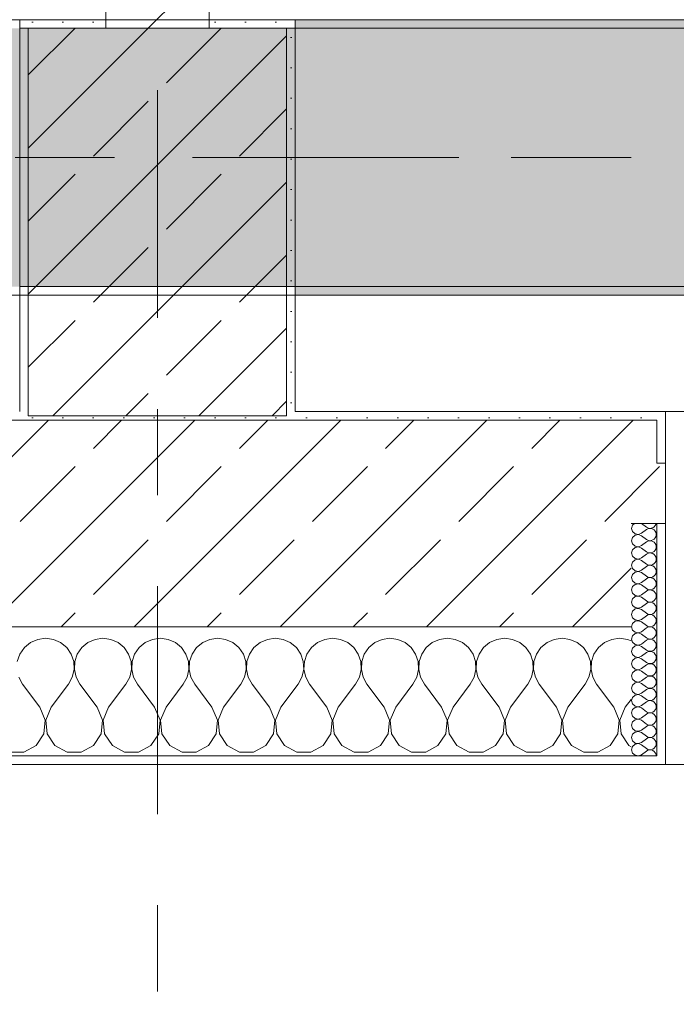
# Model space of a CAD drawing. Header units: metres. Extents: x -3.6 to 84.5, y -11 to 16.8.
# Tile 73 of 228: x 18.4 to 19.1, y -0.4 to 0.7. Entities that reach past the tile are written whole.
import ezdxf

# ---------------------------------------------------------------- set-up
doc = ezdxf.new("R2010")
doc.units = ezdxf.units.M
doc.header["$MEASUREMENT"] = 0
for name, pattern in [('Achse', [0.2, 0.1, -0.05, 0, -0.05]), ('Strichlinie doppelt', [0.546806, 0.264583, -0.105833, 0.070556, -0.105833]), ('Wipeout_Contour', [1, 0, -1])]:
    doc.linetypes.add(name, pattern=pattern)
for name, color, linetype in [('451 - Universal.Achsen Raster', 7, 'Continuous'), ('604 - Struktur.Wand Aussen', 7, 'Continuous'), ('605 - Struktur.Wand Innen', 7, 'Continuous'), ('607 - Struktur.Stütze', 7, 'Continuous'), ('608 - Struktur.Träger', 7, 'Continuous')]:
    doc.layers.add(name, color=color, linetype=linetype)
pattern_1 = [(45, (0, 0), (-0.08485281, 0.08485281), []), (45, (-0.04243, 0.04243), (-0.08485281, 0.08485281), [0.09, -0.03])]
pattern_2 = [(45, (0, 0), (-0.01767767, 0.01767767), [0, -0.025])]
pattern_3 = [(0, (0, 0), (0, 0.08660254), [0, -0.05]), (0, (0.025, 0.0433), (0, 0.08660254), [0, -0.05])]

# ---------------------------------------------------------------- blocks, each defined once
blk = doc.blocks.new('*X77')
at = {"layer": '604 - Struktur.Wand Aussen', "color": 7, "linetype": 'Continuous', "lineweight": 5}
for p, q in [((18.3909, -0.0096), (18.3825, -0.0133)), ((18.4, -0.0083), (18.3909, -0.0096)), ((18.4091, -0.0096), (18.4, -0.0083)), ((18.4175, -0.0133), (18.4091, -0.0096)), ((18.4576, -0.0096), (18.4491, -0.0133)), ((18.4667, -0.0083), (18.4576, -0.0096)), ((18.4758, -0.0096), (18.4667, -0.0083)), ((18.4842, -0.0133), (18.4758, -0.0096)), ((18.5242, -0.0096), (18.5158, -0.0133)), ((18.5333, -0.0083), (18.5242, -0.0096)), ((18.5424, -0.0096), (18.5333, -0.0083)), ((18.5509, -0.0133), (18.5424, -0.0096)), ((18.5909, -0.0096), (18.5825, -0.0133)), ((18.6, -0.0083), (18.5909, -0.0096)), ((18.6091, -0.0096), (18.6, -0.0083)), ((18.6175, -0.0133), (18.6091, -0.0096)), ((18.6576, -0.0096), (18.6491, -0.0133)), ((18.6667, -0.0083), (18.6576, -0.0096)), ((18.6758, -0.0096), (18.6667, -0.0083)), ((18.6842, -0.0133), (18.6758, -0.0096)), ((18.7242, -0.0096), (18.7158, -0.0133)), ((18.7333, -0.0083), (18.7242, -0.0096)), ((18.7424, -0.0096), (18.7333, -0.0083)), ((18.7509, -0.0133), (18.7424, -0.0096)), ((18.7909, -0.0096), (18.7825, -0.0133)), ((18.8, -0.0083), (18.7909, -0.0096)), ((18.8091, -0.0096), (18.8, -0.0083)), ((18.8175, -0.0133), (18.8091, -0.0096)), ((18.8576, -0.0096), (18.8491, -0.0133)), ((18.8667, -0.0083), (18.8576, -0.0096)), ((18.8758, -0.0096), (18.8667, -0.0083)), ((18.8842, -0.0133), (18.8758, -0.0096)), ((18.9242, -0.0096), (18.9158, -0.0133)), ((18.9333, -0.0083), (18.9242, -0.0096)), ((18.9424, -0.0096), (18.9333, -0.0083)), ((18.9509, -0.0133), (18.9424, -0.0096)), ((18.9909, -0.0096), (18.9825, -0.0133)), ((19, -0.0083), (18.9909, -0.0096)), ((19.0091, -0.0096), (19, -0.0083)), ((19.0175, -0.0133), (19.0091, -0.0096)), ((19.0576, -0.0096), (19.0491, -0.0133)), ((19.0667, -0.0083), (19.0576, -0.0096)), ((19.0758, -0.0096), (19.0667, -0.0083)), ((19.08, -0.0115), (19.0758, -0.0096)), ((18.3754, -0.0192), (18.3702, -0.0268)), ((18.3825, -0.0133), (18.3754, -0.0192)), ((18.4246, -0.0192), (18.4175, -0.0133)), ((18.4298, -0.0268), (18.4246, -0.0192)), ((18.4421, -0.0192), (18.4369, -0.0268)), ((18.4491, -0.0133), (18.4421, -0.0192)), ((18.4913, -0.0192), (18.4842, -0.0133)), ((18.4965, -0.0268), (18.4913, -0.0192)), ((18.5087, -0.0192), (18.5035, -0.0268)), ((18.5158, -0.0133), (18.5087, -0.0192)), ((18.5579, -0.0192), (18.5509, -0.0133)), ((18.5631, -0.0268), (18.5579, -0.0192)), ((18.5754, -0.0192), (18.5702, -0.0268)), ((18.5825, -0.0133), (18.5754, -0.0192)), ((18.6246, -0.0192), (18.6175, -0.0133)), ((18.6298, -0.0268), (18.6246, -0.0192)), ((18.6421, -0.0192), (18.6369, -0.0268)), ((18.6491, -0.0133), (18.6421, -0.0192)), ((18.6913, -0.0192), (18.6842, -0.0133)), ((18.6965, -0.0268), (18.6913, -0.0192)), ((18.7087, -0.0192), (18.7035, -0.0268)), ((18.7158, -0.0133), (18.7087, -0.0192)), ((18.7579, -0.0192), (18.7509, -0.0133)), ((18.7631, -0.0268), (18.7579, -0.0192)), ((18.7754, -0.0192), (18.7702, -0.0268)), ((18.7825, -0.0133), (18.7754, -0.0192)), ((18.8246, -0.0192), (18.8175, -0.0133)), ((18.8298, -0.0268), (18.8246, -0.0192)), ((18.8421, -0.0192), (18.8369, -0.0268)), ((18.8491, -0.0133), (18.8421, -0.0192)), ((18.8913, -0.0192), (18.8842, -0.0133)), ((18.8965, -0.0268), (18.8913, -0.0192)), ((18.9087, -0.0192), (18.9035, -0.0268)), ((18.9158, -0.0133), (18.9087, -0.0192)), ((18.9579, -0.0192), (18.9509, -0.0133)), ((18.9631, -0.0268), (18.9579, -0.0192)), ((18.9754, -0.0192), (18.9702, -0.0268)), ((18.9825, -0.0133), (18.9754, -0.0192)), ((19.0246, -0.0192), (19.0175, -0.0133)), ((19.0298, -0.0268), (19.0246, -0.0192)), ((19.0421, -0.0192), (19.0369, -0.0268)), ((19.0491, -0.0133), (19.0421, -0.0192)), ((18.3702, -0.0268), (18.3672, -0.0355)), ((18.4328, -0.0355), (18.4298, -0.0268)), ((18.4369, -0.0268), (18.4339, -0.0355)), ((18.4994, -0.0355), (18.4965, -0.0268)), ((18.5035, -0.0268), (18.5006, -0.0355)), ((18.5661, -0.0355), (18.5631, -0.0268)), ((18.5702, -0.0268), (18.5672, -0.0355)), ((18.6328, -0.0355), (18.6298, -0.0268)), ((18.6369, -0.0268), (18.6339, -0.0355)), ((18.6994, -0.0355), (18.6965, -0.0268)), ((18.7035, -0.0268), (18.7006, -0.0355)), ((18.7661, -0.0355), (18.7631, -0.0268)), ((18.7702, -0.0268), (18.7672, -0.0355)), ((18.8328, -0.0355), (18.8298, -0.0268)), ((18.8369, -0.0268), (18.8339, -0.0355)), ((18.8994, -0.0355), (18.8965, -0.0268)), ((18.9035, -0.0268), (18.9006, -0.0355)), ((18.9661, -0.0355), (18.9631, -0.0268)), ((18.9702, -0.0268), (18.9672, -0.0355)), ((19.0328, -0.0355), (19.0298, -0.0268)), ((19.0369, -0.0268), (19.0339, -0.0355)), ((18.4311, -0.0536), (18.4332, -0.0447)), ((18.4332, -0.0447), (18.4328, -0.0355)), ((18.4339, -0.0355), (18.4335, -0.0447)), ((18.4335, -0.0447), (18.4355, -0.0536)), ((18.4978, -0.0536), (18.4999, -0.0447)), ((18.4999, -0.0447), (18.4994, -0.0355)), ((18.5006, -0.0355), (18.5001, -0.0447)), ((18.5001, -0.0447), (18.5022, -0.0536)), ((18.5645, -0.0536), (18.5665, -0.0447)), ((18.5665, -0.0447), (18.5661, -0.0355)), ((18.5672, -0.0355), (18.5668, -0.0447)), ((18.5668, -0.0447), (18.5689, -0.0536)), ((18.6311, -0.0536), (18.6332, -0.0447)), ((18.6332, -0.0447), (18.6328, -0.0355)), ((18.6339, -0.0355), (18.6335, -0.0447)), ((18.6335, -0.0447), (18.6355, -0.0536)), ((18.6978, -0.0536), (18.6999, -0.0447)), ((18.6999, -0.0447), (18.6994, -0.0355)), ((18.7006, -0.0355), (18.7001, -0.0447)), ((18.7001, -0.0447), (18.7022, -0.0536)), ((18.7645, -0.0536), (18.7665, -0.0447)), ((18.7665, -0.0447), (18.7661, -0.0355)), ((18.7672, -0.0355), (18.7668, -0.0447)), ((18.7668, -0.0447), (18.7689, -0.0536)), ((18.8311, -0.0536), (18.8332, -0.0447)), ((18.8332, -0.0447), (18.8328, -0.0355)), ((18.8339, -0.0355), (18.8335, -0.0447)), ((18.8335, -0.0447), (18.8355, -0.0536)), ((18.8978, -0.0536), (18.8999, -0.0447)), ((18.8999, -0.0447), (18.8994, -0.0355)), ((18.9006, -0.0355), (18.9001, -0.0447)), ((18.9001, -0.0447), (18.9022, -0.0536)), ((18.9645, -0.0536), (18.9665, -0.0447)), ((18.9665, -0.0447), (18.9661, -0.0355)), ((18.9672, -0.0355), (18.9668, -0.0447)), ((18.9668, -0.0447), (18.9689, -0.0536)), ((19.0311, -0.0536), (19.0332, -0.0447)), ((19.0332, -0.0447), (19.0328, -0.0355)), ((19.0339, -0.0355), (19.0335, -0.0447)), ((19.0335, -0.0447), (19.0355, -0.0536)), ((18.3689, -0.0536), (18.3733, -0.0617)), ((18.4267, -0.0617), (18.4311, -0.0536)), ((18.4355, -0.0536), (18.44, -0.0617)), ((18.4933, -0.0617), (18.4978, -0.0536)), ((18.5022, -0.0536), (18.5067, -0.0617)), ((18.56, -0.0617), (18.5645, -0.0536)), ((18.5689, -0.0536), (18.5733, -0.0617)), ((18.6267, -0.0617), (18.6311, -0.0536)), ((18.6355, -0.0536), (18.64, -0.0617)), ((18.6933, -0.0617), (18.6978, -0.0536)), ((18.7022, -0.0536), (18.7067, -0.0617)), ((18.76, -0.0617), (18.7645, -0.0536)), ((18.7689, -0.0536), (18.7733, -0.0617)), ((18.8267, -0.0617), (18.8311, -0.0536)), ((18.8355, -0.0536), (18.84, -0.0617)), ((18.8933, -0.0617), (18.8978, -0.0536)), ((18.9022, -0.0536), (18.9067, -0.0617)), ((18.96, -0.0617), (18.9645, -0.0536)), ((18.9689, -0.0536), (18.9733, -0.0617)), ((19.0267, -0.0617), (19.0311, -0.0536)), ((19.0355, -0.0536), (19.04, -0.0617)), ((18.3933, -0.0883), (18.3733, -0.0617)), ((18.4067, -0.0883), (18.4267, -0.0617)), ((18.46, -0.0883), (18.44, -0.0617)), ((18.4733, -0.0883), (18.4933, -0.0617)), ((18.5267, -0.0883), (18.5067, -0.0617)), ((18.54, -0.0883), (18.56, -0.0617)), ((18.5933, -0.0883), (18.5733, -0.0617)), ((18.6067, -0.0883), (18.6267, -0.0617)), ((18.66, -0.0883), (18.64, -0.0617)), ((18.6733, -0.0883), (18.6933, -0.0617)), ((18.7267, -0.0883), (18.7067, -0.0617)), ((18.74, -0.0883), (18.76, -0.0617)), ((18.7933, -0.0883), (18.7733, -0.0617)), ((18.8067, -0.0883), (18.8267, -0.0617)), ((18.86, -0.0883), (18.84, -0.0617)), ((18.8733, -0.0883), (18.8933, -0.0617)), ((18.9267, -0.0883), (18.9067, -0.0617)), ((18.94, -0.0883), (18.96, -0.0617)), ((18.9933, -0.0883), (18.9733, -0.0617)), ((19.0067, -0.0883), (19.0267, -0.0617)), ((19.06, -0.0883), (19.04, -0.0617)), ((19.0733, -0.0883), (19.08, -0.0794)), ((18.3996, -0.1033), (18.3933, -0.0883)), ((18.4067, -0.0883), (18.4004, -0.1033)), ((18.4663, -0.1033), (18.46, -0.0883)), ((18.4733, -0.0883), (18.467, -0.1033)), ((18.533, -0.1033), (18.5267, -0.0883)), ((18.54, -0.0883), (18.5337, -0.1033)), ((18.5996, -0.1033), (18.5933, -0.0883)), ((18.6067, -0.0883), (18.6004, -0.1033)), ((18.6663, -0.1033), (18.66, -0.0883)), ((18.6733, -0.0883), (18.667, -0.1033)), ((18.733, -0.1033), (18.7267, -0.0883)), ((18.74, -0.0883), (18.7337, -0.1033)), ((18.7996, -0.1033), (18.7933, -0.0883)), ((18.8067, -0.0883), (18.8004, -0.1033)), ((18.8663, -0.1033), (18.86, -0.0883)), ((18.8733, -0.0883), (18.867, -0.1033)), ((18.933, -0.1033), (18.9267, -0.0883)), ((18.94, -0.0883), (18.9337, -0.1033)), ((18.9996, -0.1033), (18.9933, -0.0883)), ((19.0067, -0.0883), (19.0004, -0.1033)), ((19.0663, -0.1033), (19.06, -0.0883)), ((19.0733, -0.0883), (19.067, -0.1033)), ((18.3981, -0.1195), (18.3996, -0.1033)), ((18.4004, -0.1033), (18.4019, -0.1195)), ((18.4648, -0.1195), (18.4663, -0.1033)), ((18.467, -0.1033), (18.4686, -0.1195)), ((18.5314, -0.1195), (18.533, -0.1033)), ((18.5337, -0.1033), (18.5352, -0.1195)), ((18.5981, -0.1195), (18.5996, -0.1033)), ((18.6004, -0.1033), (18.6019, -0.1195)), ((18.6648, -0.1195), (18.6663, -0.1033)), ((18.667, -0.1033), (18.6686, -0.1195)), ((18.7314, -0.1195), (18.733, -0.1033)), ((18.7337, -0.1033), (18.7352, -0.1195)), ((18.7981, -0.1195), (18.7996, -0.1033)), ((18.8004, -0.1033), (18.8019, -0.1195)), ((18.8648, -0.1195), (18.8663, -0.1033)), ((18.867, -0.1033), (18.8686, -0.1195)), ((18.9314, -0.1195), (18.933, -0.1033)), ((18.9337, -0.1033), (18.9352, -0.1195)), ((18.9981, -0.1195), (18.9996, -0.1033)), ((19.0004, -0.1033), (19.0019, -0.1195)), ((19.0648, -0.1195), (19.0663, -0.1033)), ((19.067, -0.1033), (19.0686, -0.1195)), ((18.3891, -0.133), (18.3981, -0.1195)), ((18.4019, -0.1195), (18.4109, -0.133)), ((18.4558, -0.133), (18.4648, -0.1195)), ((18.4686, -0.1195), (18.4776, -0.133)), ((18.5224, -0.133), (18.5314, -0.1195)), ((18.5352, -0.1195), (18.5442, -0.133)), ((18.5891, -0.133), (18.5981, -0.1195)), ((18.6019, -0.1195), (18.6109, -0.133)), ((18.6558, -0.133), (18.6648, -0.1195)), ((18.6686, -0.1195), (18.6776, -0.133)), ((18.7224, -0.133), (18.7314, -0.1195)), ((18.7352, -0.1195), (18.7442, -0.133)), ((18.7891, -0.133), (18.7981, -0.1195)), ((18.8019, -0.1195), (18.8109, -0.133)), ((18.8558, -0.133), (18.8648, -0.1195)), ((18.8686, -0.1195), (18.8776, -0.133)), ((18.9224, -0.133), (18.9314, -0.1195)), ((18.9352, -0.1195), (18.9442, -0.133)), ((18.9891, -0.133), (18.9981, -0.1195)), ((19.0019, -0.1195), (19.0109, -0.133)), ((19.0558, -0.133), (19.0648, -0.1195)), ((19.0686, -0.1195), (19.0776, -0.133)), ((18.3748, -0.1407), (18.3891, -0.133)), ((18.4109, -0.133), (18.4252, -0.1407)), ((18.4415, -0.1407), (18.4558, -0.133)), ((18.4776, -0.133), (18.4919, -0.1407)), ((18.5081, -0.1407), (18.5224, -0.133)), ((18.5442, -0.133), (18.5585, -0.1407)), ((18.5748, -0.1407), (18.5891, -0.133)), ((18.6109, -0.133), (18.6252, -0.1407)), ((18.6415, -0.1407), (18.6558, -0.133)), ((18.6776, -0.133), (18.6919, -0.1407)), ((18.7081, -0.1407), (18.7224, -0.133)), ((18.7442, -0.133), (18.7585, -0.1407)), ((18.7748, -0.1407), (18.7891, -0.133)), ((18.8109, -0.133), (18.8252, -0.1407)), ((18.8415, -0.1407), (18.8558, -0.133)), ((18.8776, -0.133), (18.8919, -0.1407)), ((18.9081, -0.1407), (18.9224, -0.133)), ((18.9442, -0.133), (18.9585, -0.1407)), ((18.9748, -0.1407), (18.9891, -0.133)), ((19.0109, -0.133), (19.0252, -0.1407)), ((19.0415, -0.1407), (19.0558, -0.133)), ((19.0776, -0.133), (19.08, -0.1343)), ((18.3585, -0.1407), (18.3748, -0.1407)), ((18.4252, -0.1407), (18.4415, -0.1407)), ((18.4919, -0.1407), (18.5081, -0.1407)), ((18.5585, -0.1407), (18.5748, -0.1407)), ((18.6252, -0.1407), (18.6415, -0.1407)), ((18.6919, -0.1407), (18.7081, -0.1407)), ((18.7585, -0.1407), (18.7748, -0.1407)), ((18.8252, -0.1407), (18.8415, -0.1407)), ((18.8919, -0.1407), (18.9081, -0.1407)), ((18.9585, -0.1407), (18.9748, -0.1407)), ((19.0252, -0.1407), (19.0415, -0.1407))]:
    blk.add_line(p, q, dxfattribs=at)
blk = doc.blocks.new('*X104')
at = {"layer": '604 - Struktur.Wand Aussen', "color": 7, "linetype": 'Continuous', "lineweight": 5}
for p, q in [((19.0818, 0.123), (19.0807, 0.1193)), ((19.0807, 0.1193), (19.0818, 0.1155)), ((19.0839, 0.125), (19.0818, 0.123)), ((19.0818, 0.1155), (19.0847, 0.1129)), ((19.0921, 0.125), (19.0979, 0.1207)), ((19.0921, 0.1136), (19.0979, 0.1179)), ((19.0979, 0.1207), (19.0996, 0.1198)), ((19.0996, 0.1188), (19.0979, 0.1179)), ((19.0996, 0.1198), (19.1015, 0.1193)), ((19.1015, 0.1193), (19.0996, 0.1188)), ((19.1015, 0.1193), (19.1035, 0.1194)), ((19.1035, 0.1192), (19.1015, 0.1193)), ((19.1035, 0.1194), (19.1053, 0.12)), ((19.1053, 0.1185), (19.1035, 0.1192)), ((19.1053, 0.12), (19.107, 0.1212)), ((19.107, 0.1174), (19.1053, 0.1185)), ((19.107, 0.1212), (19.1082, 0.1227)), ((19.1082, 0.1159), (19.107, 0.1174)), ((19.1082, 0.1227), (19.109, 0.1245)), ((19.109, 0.1141), (19.1082, 0.1159)), ((19.109, 0.1245), (19.1091, 0.125)), ((19.0818, 0.1088), (19.0807, 0.105)), ((19.0807, 0.105), (19.0818, 0.1012)), ((19.0847, 0.1114), (19.0818, 0.1088)), ((19.0847, 0.1129), (19.0885, 0.1122)), ((19.0885, 0.1121), (19.0847, 0.1114)), ((19.0885, 0.1122), (19.0921, 0.1136)), ((19.0921, 0.1107), (19.0885, 0.1121)), ((19.0921, 0.1107), (19.0979, 0.1064)), ((19.0921, 0.0993), (19.0979, 0.1036)), ((19.0979, 0.1064), (19.0996, 0.1055)), ((19.0996, 0.1045), (19.0979, 0.1036)), ((19.0996, 0.1055), (19.1015, 0.105)), ((19.1015, 0.105), (19.0996, 0.1045)), ((19.1015, 0.105), (19.1035, 0.1051)), ((19.1035, 0.1049), (19.1015, 0.105)), ((19.1035, 0.1051), (19.1053, 0.1058)), ((19.1053, 0.1042), (19.1035, 0.1049)), ((19.1053, 0.1058), (19.107, 0.1069)), ((19.107, 0.1031), (19.1053, 0.1042)), ((19.107, 0.1069), (19.1082, 0.1084)), ((19.1082, 0.1016), (19.107, 0.1031)), ((19.1082, 0.1084), (19.109, 0.1102)), ((19.1093, 0.1121), (19.109, 0.1141)), ((19.109, 0.1102), (19.1093, 0.1121)), ((19.0818, 0.0945), (19.0807, 0.0907)), ((19.0818, 0.1012), (19.0847, 0.0986)), ((19.0847, 0.0971), (19.0818, 0.0945)), ((19.0847, 0.0986), (19.0885, 0.0979)), ((19.0885, 0.0978), (19.0847, 0.0971)), ((19.0885, 0.0979), (19.0921, 0.0993)), ((19.0921, 0.0964), (19.0885, 0.0978)), ((19.0921, 0.0964), (19.0979, 0.0921)), ((19.0979, 0.0921), (19.0996, 0.0912)), ((19.1053, 0.0915), (19.107, 0.0926)), ((19.107, 0.0926), (19.1082, 0.0941)), ((19.109, 0.0998), (19.1082, 0.1016)), ((19.1082, 0.0941), (19.109, 0.0959)), ((19.1093, 0.0979), (19.109, 0.0998)), ((19.109, 0.0959), (19.1093, 0.0979)), ((19.0807, 0.0907), (19.0818, 0.087)), ((19.0818, 0.0802), (19.0807, 0.0764)), ((19.0818, 0.087), (19.0847, 0.0843)), ((19.0847, 0.0828), (19.0818, 0.0802)), ((19.0847, 0.0843), (19.0885, 0.0836)), ((19.0885, 0.0835), (19.0847, 0.0828)), ((19.0885, 0.0836), (19.0921, 0.085)), ((19.0921, 0.0821), (19.0885, 0.0835)), ((19.0921, 0.085), (19.0979, 0.0893)), ((19.0921, 0.0821), (19.0979, 0.0779)), ((19.0996, 0.0902), (19.0979, 0.0893)), ((19.0996, 0.0912), (19.1015, 0.0907)), ((19.1015, 0.0907), (19.0996, 0.0902)), ((19.1015, 0.0907), (19.1035, 0.0908)), ((19.1035, 0.0906), (19.1015, 0.0907)), ((19.1035, 0.0908), (19.1053, 0.0915)), ((19.1053, 0.09), (19.1035, 0.0906)), ((19.107, 0.0888), (19.1053, 0.09)), ((19.1082, 0.0873), (19.107, 0.0888)), ((19.109, 0.0855), (19.1082, 0.0873)), ((19.1082, 0.0798), (19.109, 0.0816)), ((19.1093, 0.0836), (19.109, 0.0855)), ((19.109, 0.0816), (19.1093, 0.0836)), ((19.0807, 0.0764), (19.0818, 0.0727)), ((19.0818, 0.0727), (19.0847, 0.07)), ((19.0847, 0.07), (19.0885, 0.0693)), ((19.0885, 0.0693), (19.0847, 0.0685)), ((19.0885, 0.0693), (19.0921, 0.0707)), ((19.0921, 0.0679), (19.0885, 0.0693)), ((19.0921, 0.0707), (19.0979, 0.075)), ((19.0979, 0.0779), (19.0996, 0.0769)), ((19.0996, 0.076), (19.0979, 0.075)), ((19.0996, 0.0769), (19.1015, 0.0765)), ((19.1015, 0.0764), (19.0996, 0.076)), ((19.1015, 0.0765), (19.1035, 0.0766)), ((19.1035, 0.0763), (19.1015, 0.0764)), ((19.1035, 0.0766), (19.1053, 0.0772)), ((19.1053, 0.0757), (19.1035, 0.0763)), ((19.1053, 0.0772), (19.107, 0.0783)), ((19.107, 0.0746), (19.1053, 0.0757)), ((19.107, 0.0783), (19.1082, 0.0798)), ((19.1082, 0.073), (19.107, 0.0746)), ((19.109, 0.0712), (19.1082, 0.073)), ((19.1093, 0.0693), (19.109, 0.0712)), ((19.109, 0.0673), (19.1093, 0.0693)), ((19.0818, 0.0659), (19.0807, 0.0621)), ((19.0807, 0.0621), (19.0818, 0.0584)), ((19.0847, 0.0685), (19.0818, 0.0659)), ((19.0818, 0.0584), (19.0847, 0.0558)), ((19.0921, 0.0679), (19.0979, 0.0636)), ((19.0921, 0.0564), (19.0979, 0.0607)), ((19.0979, 0.0636), (19.0996, 0.0626)), ((19.0996, 0.0617), (19.0979, 0.0607)), ((19.0996, 0.0626), (19.1015, 0.0622)), ((19.1015, 0.0621), (19.0996, 0.0617)), ((19.1015, 0.0622), (19.1035, 0.0623)), ((19.1035, 0.062), (19.1015, 0.0621)), ((19.1035, 0.0623), (19.1053, 0.0629)), ((19.1053, 0.0614), (19.1035, 0.062)), ((19.1053, 0.0629), (19.107, 0.064)), ((19.107, 0.0603), (19.1053, 0.0614)), ((19.107, 0.064), (19.1082, 0.0655)), ((19.1082, 0.0588), (19.107, 0.0603)), ((19.1082, 0.0655), (19.109, 0.0673)), ((19.109, 0.057), (19.1082, 0.0588)), ((19.0818, 0.0516), (19.0807, 0.0479)), ((19.0807, 0.0479), (19.0818, 0.0441)), ((19.0847, 0.0542), (19.0818, 0.0516)), ((19.0847, 0.0558), (19.0885, 0.055)), ((19.0885, 0.055), (19.0847, 0.0542)), ((19.0885, 0.055), (19.0921, 0.0564)), ((19.0921, 0.0536), (19.0885, 0.055)), ((19.0921, 0.0536), (19.0979, 0.0493)), ((19.0921, 0.0421), (19.0979, 0.0464)), ((19.0979, 0.0493), (19.0996, 0.0483)), ((19.0996, 0.0474), (19.0979, 0.0464)), ((19.0996, 0.0483), (19.1015, 0.0479)), ((19.1015, 0.0478), (19.0996, 0.0474)), ((19.1015, 0.0479), (19.1035, 0.048)), ((19.1035, 0.0477), (19.1015, 0.0478)), ((19.1035, 0.048), (19.1053, 0.0486)), ((19.1053, 0.0471), (19.1035, 0.0477)), ((19.1053, 0.0486), (19.107, 0.0497)), ((19.107, 0.046), (19.1053, 0.0471)), ((19.107, 0.0497), (19.1082, 0.0512)), ((19.1082, 0.0445), (19.107, 0.046)), ((19.1082, 0.0512), (19.109, 0.053)), ((19.1093, 0.055), (19.109, 0.057)), ((19.109, 0.053), (19.1093, 0.055)), ((19.0818, 0.0373), (19.0807, 0.0336)), ((19.0818, 0.0441), (19.0847, 0.0415)), ((19.0847, 0.04), (19.0818, 0.0373)), ((19.0847, 0.0415), (19.0885, 0.0407)), ((19.0885, 0.0407), (19.0847, 0.04)), ((19.0885, 0.0407), (19.0921, 0.0421)), ((19.0921, 0.0393), (19.0885, 0.0407)), ((19.0921, 0.0393), (19.0979, 0.035)), ((19.0979, 0.035), (19.0996, 0.034)), ((19.1035, 0.0337), (19.1053, 0.0343)), ((19.1053, 0.0343), (19.107, 0.0354)), ((19.107, 0.0354), (19.1082, 0.037)), ((19.109, 0.0427), (19.1082, 0.0445)), ((19.1082, 0.037), (19.109, 0.0388)), ((19.1093, 0.0407), (19.109, 0.0427)), ((19.109, 0.0388), (19.1093, 0.0407)), ((19.0807, 0.0336), (19.0818, 0.0298)), ((19.0818, 0.023), (19.0807, 0.0193)), ((19.0818, 0.0298), (19.0847, 0.0272)), ((19.0847, 0.0257), (19.0818, 0.023)), ((19.0847, 0.0272), (19.0885, 0.0265)), ((19.0885, 0.0264), (19.0847, 0.0257)), ((19.0885, 0.0265), (19.0921, 0.0279)), ((19.0921, 0.025), (19.0885, 0.0264)), ((19.0921, 0.0279), (19.0979, 0.0321)), ((19.0921, 0.025), (19.0979, 0.0207)), ((19.0996, 0.0331), (19.0979, 0.0321)), ((19.0996, 0.034), (19.1015, 0.0336)), ((19.1015, 0.0335), (19.0996, 0.0331)), ((19.1015, 0.0336), (19.1035, 0.0337)), ((19.1035, 0.0334), (19.1015, 0.0335)), ((19.1053, 0.0328), (19.1035, 0.0334)), ((19.107, 0.0317), (19.1053, 0.0328)), ((19.1082, 0.0302), (19.107, 0.0317)), ((19.109, 0.0284), (19.1082, 0.0302)), ((19.1082, 0.0227), (19.109, 0.0245)), ((19.1093, 0.0264), (19.109, 0.0284)), ((19.109, 0.0245), (19.1093, 0.0264)), ((19.0807, 0.0193), (19.0818, 0.0155)), ((19.0818, 0.0155), (19.0847, 0.0129)), ((19.0847, 0.0129), (19.0885, 0.0122)), ((19.0885, 0.0121), (19.0847, 0.0114)), ((19.0885, 0.0122), (19.0921, 0.0136)), ((19.0921, 0.0107), (19.0885, 0.0121)), ((19.0921, 0.0136), (19.0979, 0.0179)), ((19.0979, 0.0207), (19.0996, 0.0198)), ((19.0996, 0.0188), (19.0979, 0.0179)), ((19.0996, 0.0198), (19.1015, 0.0193)), ((19.1015, 0.0193), (19.0996, 0.0188)), ((19.1015, 0.0193), (19.1035, 0.0194)), ((19.1035, 0.0192), (19.1015, 0.0193)), ((19.1035, 0.0194), (19.1053, 0.02)), ((19.1053, 0.0185), (19.1035, 0.0192)), ((19.1053, 0.02), (19.107, 0.0212)), ((19.107, 0.0174), (19.1053, 0.0185)), ((19.107, 0.0212), (19.1082, 0.0227)), ((19.1082, 0.0159), (19.107, 0.0174)), ((19.109, 0.0141), (19.1082, 0.0159)), ((19.1093, 0.0121), (19.109, 0.0141)), ((19.109, 0.0102), (19.1093, 0.0121)), ((19.0818, 0.0088), (19.0807, 0.005)), ((19.0807, 0.005), (19.0818, 0.0012)), ((19.0847, 0.0114), (19.0818, 0.0088)), ((19.0818, 0.0012), (19.0847, -0.0014)), ((19.0921, 0.0107), (19.0979, 0.0064)), ((19.0921, -0.0007), (19.0979, 0.0036)), ((19.0979, 0.0064), (19.0996, 0.0055)), ((19.0996, 0.0045), (19.0979, 0.0036)), ((19.0996, 0.0055), (19.1015, 0.005)), ((19.1015, 0.005), (19.0996, 0.0045)), ((19.1015, 0.005), (19.1035, 0.0051)), ((19.1035, 0.0049), (19.1015, 0.005)), ((19.1035, 0.0051), (19.1053, 0.0058)), ((19.1053, 0.0042), (19.1035, 0.0049)), ((19.1053, 0.0058), (19.107, 0.0069)), ((19.107, 0.0031), (19.1053, 0.0042)), ((19.107, 0.0069), (19.1082, 0.0084)), ((19.1082, 0.0016), (19.107, 0.0031)), ((19.1082, 0.0084), (19.109, 0.0102)), ((19.109, -0.0002), (19.1082, 0.0016)), ((19.0818, -0.0055), (19.0807, -0.0093)), ((19.0807, -0.0093), (19.0818, -0.013)), ((19.0847, -0.0029), (19.0818, -0.0055)), ((19.0847, -0.0014), (19.0885, -0.0021)), ((19.0885, -0.0022), (19.0847, -0.0029)), ((19.0885, -0.0021), (19.0921, -0.0007)), ((19.0921, -0.0036), (19.0885, -0.0022)), ((19.0921, -0.0036), (19.0979, -0.0079)), ((19.0921, -0.015), (19.0979, -0.0107)), ((19.0979, -0.0079), (19.0996, -0.0088)), ((19.0996, -0.0098), (19.0979, -0.0107)), ((19.0996, -0.0088), (19.1015, -0.0093)), ((19.1015, -0.0093), (19.0996, -0.0098)), ((19.1015, -0.0093), (19.1035, -0.0092)), ((19.1035, -0.0094), (19.1015, -0.0093)), ((19.1035, -0.0092), (19.1053, -0.0085)), ((19.1053, -0.01), (19.1035, -0.0094)), ((19.1053, -0.0085), (19.107, -0.0074)), ((19.107, -0.0112), (19.1053, -0.01)), ((19.107, -0.0074), (19.1082, -0.0059)), ((19.1082, -0.0127), (19.107, -0.0112)), ((19.1082, -0.0059), (19.109, -0.0041)), ((19.1093, -0.0021), (19.109, -0.0002)), ((19.109, -0.0041), (19.1093, -0.0021)), ((19.0818, -0.0198), (19.0807, -0.0236)), ((19.0818, -0.013), (19.0847, -0.0157)), ((19.0847, -0.0172), (19.0818, -0.0198)), ((19.0847, -0.0157), (19.0885, -0.0164)), ((19.0885, -0.0165), (19.0847, -0.0172)), ((19.0885, -0.0164), (19.0921, -0.015)), ((19.0921, -0.0179), (19.0885, -0.0165)), ((19.0921, -0.0179), (19.0979, -0.0221)), ((19.0979, -0.0221), (19.0996, -0.0231)), ((19.1035, -0.0234), (19.1053, -0.0228)), ((19.1053, -0.0228), (19.107, -0.0217)), ((19.107, -0.0217), (19.1082, -0.0202)), ((19.109, -0.0145), (19.1082, -0.0127)), ((19.1082, -0.0202), (19.109, -0.0184)), ((19.1093, -0.0164), (19.109, -0.0145)), ((19.109, -0.0184), (19.1093, -0.0164)), ((19.0807, -0.0236), (19.0818, -0.0273)), ((19.0818, -0.0341), (19.0807, -0.0379)), ((19.0818, -0.0273), (19.0847, -0.03)), ((19.0847, -0.0315), (19.0818, -0.0341)), ((19.0847, -0.03), (19.0885, -0.0307)), ((19.0885, -0.0307), (19.0847, -0.0315)), ((19.0885, -0.0307), (19.0921, -0.0293)), ((19.0921, -0.0321), (19.0885, -0.0307)), ((19.0921, -0.0293), (19.0979, -0.025)), ((19.0921, -0.0321), (19.0979, -0.0364)), ((19.0996, -0.024), (19.0979, -0.025)), ((19.0996, -0.0231), (19.1015, -0.0235)), ((19.1015, -0.0236), (19.0996, -0.024)), ((19.1015, -0.0235), (19.1035, -0.0234)), ((19.1035, -0.0237), (19.1015, -0.0236)), ((19.1053, -0.0243), (19.1035, -0.0237)), ((19.107, -0.0254), (19.1053, -0.0243)), ((19.1082, -0.027), (19.107, -0.0254)), ((19.109, -0.0288), (19.1082, -0.027)), ((19.1082, -0.0345), (19.109, -0.0327)), ((19.1093, -0.0307), (19.109, -0.0288)), ((19.109, -0.0327), (19.1093, -0.0307)), ((19.0807, -0.0379), (19.0818, -0.0416)), ((19.0818, -0.0416), (19.0847, -0.0442)), ((19.0847, -0.0442), (19.0885, -0.045)), ((19.0885, -0.045), (19.0847, -0.0458)), ((19.0885, -0.045), (19.0921, -0.0436)), ((19.0921, -0.0464), (19.0885, -0.045)), ((19.0921, -0.0436), (19.0979, -0.0393)), ((19.0979, -0.0364), (19.0996, -0.0374)), ((19.0996, -0.0383), (19.0979, -0.0393)), ((19.0996, -0.0374), (19.1015, -0.0378)), ((19.1015, -0.0379), (19.0996, -0.0383)), ((19.1015, -0.0378), (19.1035, -0.0377)), ((19.1035, -0.038), (19.1015, -0.0379)), ((19.1035, -0.0377), (19.1053, -0.0371)), ((19.1053, -0.0386), (19.1035, -0.038)), ((19.1053, -0.0371), (19.107, -0.036)), ((19.107, -0.0397), (19.1053, -0.0386)), ((19.107, -0.036), (19.1082, -0.0345)), ((19.1082, -0.0412), (19.107, -0.0397)), ((19.109, -0.043), (19.1082, -0.0412)), ((19.1093, -0.045), (19.109, -0.043)), ((19.109, -0.047), (19.1093, -0.045)), ((19.0818, -0.0484), (19.0807, -0.0521)), ((19.0807, -0.0521), (19.0818, -0.0559)), ((19.0847, -0.0458), (19.0818, -0.0484)), ((19.0818, -0.0559), (19.0847, -0.0585)), ((19.0921, -0.0464), (19.0979, -0.0507)), ((19.0921, -0.0579), (19.0979, -0.0536)), ((19.0979, -0.0507), (19.0996, -0.0517)), ((19.0996, -0.0526), (19.0979, -0.0536)), ((19.0996, -0.0517), (19.1015, -0.0521)), ((19.1015, -0.0522), (19.0996, -0.0526)), ((19.1015, -0.0521), (19.1035, -0.052)), ((19.1035, -0.0523), (19.1015, -0.0522)), ((19.1035, -0.052), (19.1053, -0.0514)), ((19.1053, -0.0529), (19.1035, -0.0523)), ((19.1053, -0.0514), (19.107, -0.0503)), ((19.107, -0.054), (19.1053, -0.0529)), ((19.107, -0.0503), (19.1082, -0.0488)), ((19.1082, -0.0555), (19.107, -0.054)), ((19.1082, -0.0488), (19.109, -0.047)), ((19.109, -0.0573), (19.1082, -0.0555)), ((19.0818, -0.0627), (19.0807, -0.0664)), ((19.0807, -0.0664), (19.0818, -0.0702)), ((19.0847, -0.06), (19.0818, -0.0627)), ((19.0847, -0.0585), (19.0885, -0.0593)), ((19.0885, -0.0593), (19.0847, -0.06)), ((19.0885, -0.0593), (19.0921, -0.0579)), ((19.0921, -0.0607), (19.0885, -0.0593)), ((19.0921, -0.0607), (19.0979, -0.065)), ((19.0921, -0.0721), (19.0979, -0.0679)), ((19.0979, -0.065), (19.0996, -0.066)), ((19.0996, -0.0669), (19.0979, -0.0679)), ((19.0996, -0.066), (19.1015, -0.0664)), ((19.1015, -0.0665), (19.0996, -0.0669)), ((19.1015, -0.0664), (19.1035, -0.0663)), ((19.1035, -0.0666), (19.1015, -0.0665)), ((19.1035, -0.0663), (19.1053, -0.0657)), ((19.1053, -0.0672), (19.1035, -0.0666)), ((19.1053, -0.0657), (19.107, -0.0646)), ((19.107, -0.0683), (19.1053, -0.0672)), ((19.107, -0.0646), (19.1082, -0.063)), ((19.1082, -0.0698), (19.107, -0.0683)), ((19.1082, -0.063), (19.109, -0.0612)), ((19.1093, -0.0593), (19.109, -0.0573)), ((19.109, -0.0612), (19.1093, -0.0593)), ((19.0818, -0.077), (19.0807, -0.0807)), ((19.0818, -0.0702), (19.0847, -0.0728)), ((19.0847, -0.0743), (19.0818, -0.077)), ((19.0847, -0.0728), (19.0885, -0.0735)), ((19.0885, -0.0736), (19.0847, -0.0743)), ((19.0885, -0.0735), (19.0921, -0.0721)), ((19.0921, -0.075), (19.0885, -0.0736)), ((19.0921, -0.075), (19.0979, -0.0793)), ((19.0979, -0.0793), (19.0996, -0.0802)), ((19.1035, -0.0806), (19.1053, -0.08)), ((19.1053, -0.08), (19.107, -0.0788)), ((19.107, -0.0788), (19.1082, -0.0773)), ((19.109, -0.0716), (19.1082, -0.0698)), ((19.1082, -0.0773), (19.109, -0.0755)), ((19.1093, -0.0736), (19.109, -0.0716)), ((19.109, -0.0755), (19.1093, -0.0736)), ((19.0807, -0.0807), (19.0818, -0.0845)), ((19.0818, -0.0912), (19.0807, -0.095)), ((19.0818, -0.0845), (19.0847, -0.0871)), ((19.0847, -0.0886), (19.0818, -0.0912)), ((19.0847, -0.0871), (19.0885, -0.0878)), ((19.0885, -0.0879), (19.0847, -0.0886)), ((19.0885, -0.0878), (19.0921, -0.0864)), ((19.0921, -0.0893), (19.0885, -0.0879)), ((19.0921, -0.0864), (19.0979, -0.0821)), ((19.0921, -0.0893), (19.0979, -0.0936)), ((19.0996, -0.0812), (19.0979, -0.0821)), ((19.0996, -0.0802), (19.1015, -0.0807)), ((19.1015, -0.0807), (19.0996, -0.0812)), ((19.1015, -0.0807), (19.1035, -0.0806)), ((19.1035, -0.0808), (19.1015, -0.0807)), ((19.1053, -0.0815), (19.1035, -0.0808)), ((19.107, -0.0826), (19.1053, -0.0815)), ((19.1082, -0.0841), (19.107, -0.0826)), ((19.109, -0.0859), (19.1082, -0.0841)), ((19.1082, -0.0916), (19.109, -0.0898)), ((19.1093, -0.0879), (19.109, -0.0859)), ((19.109, -0.0898), (19.1093, -0.0879)), ((19.0807, -0.095), (19.0818, -0.0988)), ((19.0818, -0.0988), (19.0847, -0.1014)), ((19.0847, -0.1029), (19.0818, -0.1055)), ((19.0847, -0.1014), (19.0885, -0.1021)), ((19.0885, -0.1022), (19.0847, -0.1029)), ((19.0885, -0.1021), (19.0921, -0.1007)), ((19.0921, -0.1036), (19.0885, -0.1022)), ((19.0921, -0.1007), (19.0979, -0.0964)), ((19.0979, -0.0936), (19.0996, -0.0945)), ((19.0996, -0.0955), (19.0979, -0.0964)), ((19.0996, -0.0945), (19.1015, -0.095)), ((19.1015, -0.095), (19.0996, -0.0955)), ((19.1015, -0.095), (19.1035, -0.0949)), ((19.1035, -0.0951), (19.1015, -0.095)), ((19.1035, -0.0949), (19.1053, -0.0942)), ((19.1053, -0.0958), (19.1035, -0.0951)), ((19.1053, -0.0942), (19.107, -0.0931)), ((19.107, -0.0969), (19.1053, -0.0958)), ((19.107, -0.0931), (19.1082, -0.0916)), ((19.1082, -0.0984), (19.107, -0.0969)), ((19.109, -0.1002), (19.1082, -0.0984)), ((19.1093, -0.1021), (19.109, -0.1002)), ((19.109, -0.1041), (19.1093, -0.1021)), ((19.0818, -0.1055), (19.0807, -0.1093)), ((19.0807, -0.1093), (19.0818, -0.113)), ((19.0818, -0.113), (19.0847, -0.1157)), ((19.0921, -0.1036), (19.0979, -0.1079)), ((19.0921, -0.115), (19.0979, -0.1107)), ((19.0979, -0.1079), (19.0996, -0.1088)), ((19.0996, -0.1098), (19.0979, -0.1107)), ((19.0996, -0.1088), (19.1015, -0.1093)), ((19.1015, -0.1093), (19.0996, -0.1098)), ((19.1015, -0.1093), (19.1035, -0.1092)), ((19.1035, -0.1094), (19.1015, -0.1093)), ((19.1035, -0.1092), (19.1053, -0.1085)), ((19.1053, -0.11), (19.1035, -0.1094)), ((19.1053, -0.1085), (19.107, -0.1074)), ((19.107, -0.1112), (19.1053, -0.11)), ((19.107, -0.1074), (19.1082, -0.1059)), ((19.1082, -0.1127), (19.107, -0.1112)), ((19.1082, -0.1059), (19.109, -0.1041)), ((19.109, -0.1145), (19.1082, -0.1127)), ((19.0818, -0.1198), (19.0807, -0.1236)), ((19.0807, -0.1236), (19.0818, -0.1273)), ((19.0847, -0.1172), (19.0818, -0.1198)), ((19.0847, -0.1157), (19.0885, -0.1164)), ((19.0885, -0.1165), (19.0847, -0.1172)), ((19.0885, -0.1164), (19.0921, -0.115)), ((19.0921, -0.1179), (19.0885, -0.1165)), ((19.0921, -0.1179), (19.0979, -0.1221)), ((19.0921, -0.1293), (19.0979, -0.125)), ((19.0979, -0.1221), (19.0996, -0.1231)), ((19.0996, -0.124), (19.0979, -0.125)), ((19.0996, -0.1231), (19.1015, -0.1235)), ((19.1015, -0.1236), (19.0996, -0.124)), ((19.1015, -0.1235), (19.1035, -0.1234)), ((19.1035, -0.1237), (19.1015, -0.1236)), ((19.1035, -0.1234), (19.1053, -0.1228)), ((19.1053, -0.1243), (19.1035, -0.1237)), ((19.1053, -0.1228), (19.107, -0.1217)), ((19.107, -0.1254), (19.1053, -0.1243)), ((19.107, -0.1217), (19.1082, -0.1202)), ((19.1082, -0.127), (19.107, -0.1254)), ((19.1082, -0.1202), (19.109, -0.1184)), ((19.1093, -0.1164), (19.109, -0.1145)), ((19.109, -0.1184), (19.1093, -0.1164)), ((19.0818, -0.1341), (19.0807, -0.1379)), ((19.0818, -0.1273), (19.0847, -0.13)), ((19.0847, -0.1315), (19.0818, -0.1341)), ((19.0847, -0.13), (19.0885, -0.1307)), ((19.0885, -0.1307), (19.0847, -0.1315)), ((19.0885, -0.1307), (19.0921, -0.1293)), ((19.0921, -0.1321), (19.0885, -0.1307)), ((19.0921, -0.1321), (19.0979, -0.1364)), ((19.0979, -0.1364), (19.0996, -0.1374)), ((19.1035, -0.1377), (19.1053, -0.1371)), ((19.1053, -0.1371), (19.107, -0.136)), ((19.107, -0.136), (19.1082, -0.1345)), ((19.109, -0.1288), (19.1082, -0.127)), ((19.1082, -0.1345), (19.109, -0.1327)), ((19.1093, -0.1307), (19.109, -0.1288)), ((19.109, -0.1327), (19.1093, -0.1307)), ((19.0807, -0.1379), (19.0818, -0.1416)), ((19.0818, -0.1416), (19.0847, -0.1442)), ((19.0847, -0.1442), (19.0885, -0.145)), ((19.0885, -0.145), (19.0921, -0.1436)), ((19.0921, -0.1436), (19.0979, -0.1393)), ((19.0996, -0.1383), (19.0979, -0.1393)), ((19.0996, -0.1374), (19.1015, -0.1378)), ((19.1015, -0.1379), (19.0996, -0.1383)), ((19.1015, -0.1378), (19.1035, -0.1377)), ((19.1035, -0.138), (19.1015, -0.1379)), ((19.1053, -0.1386), (19.1035, -0.138)), ((19.107, -0.1397), (19.1053, -0.1386)), ((19.1082, -0.1412), (19.107, -0.1397)), ((19.109, -0.143), (19.1082, -0.1412)), ((19.1093, -0.145), (19.109, -0.143))]:
    blk.add_line(p, q, dxfattribs=at)

msp = doc.modelspace()

# ---------------------------------------------------------------- hatches: boundary and pattern name
at = {"layer": '604 - Struktur.Wand Aussen', "linetype": 'Continuous', "lineweight": 0, "true_color": 0x000000}
h = msp.add_hatch(dxfattribs=at)
h.set_pattern_fill('Gips_0001', color=18, style=0, pattern_type=2)
h.set_pattern_definition(pattern_2)
h.paths.add_polyline_path([(18.69, 0.245), (19.11, 0.245), (19.11, 0.255), (18.69, 0.255)])
h = msp.add_hatch(dxfattribs=at)
h.set_pattern_fill('Gips_0001', color=18, style=0, pattern_type=2)
h.set_pattern_definition(pattern_2)
h.paths.add_polyline_path([(19.11, 0.195), (19.12, 0.195), (19.12, 0.255), (19.11, 0.255)])
h = msp.add_hatch(dxfattribs=at)
h.set_pattern_fill('Beton__Stahlbeton_0001', color=18, style=0, pattern_type=2)
h.set_pattern_definition(pattern_1)
h.paths.add_polyline_path([(17.92, 0.195), (17.92, 0.125), (17.93, 0.125), (17.96, 0.125), (17.96, 0.005), (19.08, 0.005), (19.08, 0.125), (19.11, 0.125), (19.12, 0.125), (19.12, 0.195), (19.11, 0.195), (19.11, 0.245), (17.93, 0.245), (17.93, 0.195)])
h = msp.add_hatch(dxfattribs=at)
h.set_pattern_fill('Verputz_0001', color=18, style=0, pattern_type=2)
h.set_pattern_definition(pattern_3)
h.paths.add_polyline_path([(19.11, 0.125), (19.11, -0.155), (19.12, -0.155), (19.12, 0.125)])
h = msp.add_hatch(dxfattribs=at)
h.set_pattern_fill('Verputz_0001', color=18, style=0, pattern_type=2)
h.set_pattern_definition(pattern_3)
h.paths.add_polyline_path([(17.93, -0.145), (17.93, -0.155), (19.11, -0.155), (19.11, -0.145)])
at = {"layer": '607 - Struktur.Stütze', "linetype": 'Continuous', "lineweight": 0, "true_color": 0x000000}
h = msp.add_hatch(dxfattribs=at)
h.set_pattern_fill('Gips_0001', color=18, style=0, pattern_type=2)
h.set_pattern_definition(pattern_2)
h.paths.add_polyline_path([(18.37, 0.71), (18.37, 0.255), (18.38, 0.255), (18.38, 0.7), (18.47, 0.7), (18.47, 0.71)])
h = msp.add_hatch(dxfattribs=at)
h.set_pattern_fill('Gips_0001', color=18, style=0, pattern_type=2)
h.set_pattern_definition(pattern_2)
h.paths.add_polyline_path([(18.59, 0.7), (18.68, 0.7), (18.68, 0.255), (18.69, 0.255), (18.69, 0.71), (18.59, 0.71)])
h = msp.add_hatch(dxfattribs=at)
h.set_pattern_fill('Beton__Stahlbeton_0001', color=18, style=0, pattern_type=2)
h.set_pattern_definition(pattern_1)
h.paths.add_polyline_path([(18.38, 0.25), (18.68, 0.25), (18.68, 0.7), (18.38, 0.7)])
h = msp.add_hatch(dxfattribs=at)
h.set_pattern_fill('Gips_0001', color=18, style=0, pattern_type=2)
h.set_pattern_definition(pattern_2)
h.paths.add_polyline_path([(18.37, 0.255), (18.37, 0.245), (18.69, 0.245), (18.69, 0.255), (18.68, 0.255), (18.68, 0.25), (18.38, 0.25), (18.38, 0.255)])
at = {"layer": '608 - Struktur.Träger', "linetype": 'Continuous', "lineweight": 0, "true_color": 0x000000}
h = msp.add_hatch(dxfattribs=at)
h.set_pattern_fill('Gips_0001', color=18, style=0, pattern_type=2)
h.set_pattern_definition(pattern_2)
h.paths.add_polyline_path([(21.97, 0.71), (18.69, 0.71), (18.69, 0.7), (21.97, 0.7)])
h = msp.add_hatch(dxfattribs=at)
h.set_pattern_fill('Gips_0001', color=18, style=0, pattern_type=2)
h.set_pattern_definition(pattern_2)
h.paths.add_polyline_path([(21.97, 0.4), (18.69, 0.4), (18.69, 0.39), (21.97, 0.39)])

# ---------------------------------------------------------------- linework, layer by layer
at = {"layer": '451 - Universal.Achsen Raster', "color": 160, "linetype": 'Strichlinie doppelt', "lineweight": 9, "true_color": 0x3232ff}
msp.add_line((64.935, 0.55), (-3.175, 0.55), dxfattribs=at)
at = {"layer": '604 - Struktur.Wand Aussen', "color": 7, "linetype": 'Continuous', "lineweight": 5}
for p, q in [((19.11, 0.255), (19.12, 0.255)), ((19.12, 0.245), (19.12, 0.255)), ((19.12, 0.195), (19.12, 0.245)), ((19.11, 0.195), (19.12, 0.195)), ((19.08, 0.125), (19.11, 0.125)), ((19.11, 0.125), (19.11, -0.145)), ((19.11, 0.125), (19.12, 0.125)), ((19.11, -0.145), (19.11, 0.125)), ((19.12, 0.005), (19.12, 0.125)), ((19.12, -0.005), (19.12, 0.005)), ((19.12, -0.145), (19.12, -0.005)), ((17.96, -0.145), (19.08, -0.145)), ((19.08, -0.145), (19.11, -0.145)), ((19.12, -0.155), (19.12, -0.145)), ((19.11, -0.155), (19.12, -0.155))]:
    msp.add_line(p, q, dxfattribs=at)
at = {"layer": '604 - Struktur.Wand Aussen', "color": 7, "linetype": 'Continuous', "lineweight": 13}
for p, q in [((21.52, 0.255), (19.12, 0.255)), ((19.11, 0.245), (17.93, 0.245)), ((19.11, 0.245), (19.11, 0.195)), ((19.12, 0.125), (19.12, 0.195)), ((17.96, 0.005), (19.08, 0.005)), ((19.12, -0.155), (21.52, -0.155))]:
    msp.add_line(p, q, dxfattribs=at)
at = {"layer": '604 - Struktur.Wand Aussen', "color": 7, "linetype": 'Continuous', "lineweight": 5, "flags": 128}
for points in [[(19.11, 0.255), (18.69, 0.255)], [(17.93, -0.155), (19.11, -0.155)]]:
    msp.add_lwpolyline(points, dxfattribs=at)
at = {"layer": '607 - Struktur.Stütze', "color": 7, "linetype": 'Continuous', "lineweight": 5, "flags": 128}
for points in [[(18.47, 0.71), (18.37, 0.71), (18.37, 0.255)], [(18.69, 0.255), (18.69, 0.71), (18.59, 0.71)]]:
    msp.add_lwpolyline(points, dxfattribs=at)
at = {"layer": '607 - Struktur.Stütze', "color": 7, "linetype": 'Continuous', "lineweight": 13, "flags": 128}
msp.add_lwpolyline([(18.38, 0.25), (18.68, 0.25), (18.68, 0.7), (18.38, 0.7)], close=True, dxfattribs=at)
at = {"layer": '608 - Struktur.Träger', "color": 7, "linetype": 'Continuous', "lineweight": 5}
for p, q in [((18.69, 0.71), (18.69, 0.7)), ((21.97, 0.71), (18.69, 0.71)), ((18.69, 0.4), (18.69, 0.39)), ((21.97, 0.39), (18.69, 0.39))]:
    msp.add_line(p, q, dxfattribs=at)
at = {"layer": '608 - Struktur.Träger', "color": 7, "linetype": 'Continuous', "lineweight": 13}
for p, q in [((21.97, 0.7), (18.69, 0.7)), ((0.38, 0.39), (61.88, 0.39))]:
    msp.add_line(p, q, dxfattribs=at)
at = {"layer": '608 - Struktur.Träger', "color": 7, "linetype": 'Achse', "lineweight": 9}
msp.add_line((0.38, 0.55), (61.88, 0.55), dxfattribs=at)
at = {"layer": '608 - Struktur.Träger', "color": 7, "linetype": 'Continuous', "lineweight": 13, "flags": 128}
msp.add_lwpolyline([(54.69, 0.4), (54.37, 0.4), (51.09, 0.4), (50.77, 0.4), (47.49, 0.4), (47.17, 0.4), (43.89, 0.4), (43.57, 0.4), (40.29, 0.4), (39.97, 0.4), (36.69, 0.4), (36.37, 0.4), (33.09, 0.4), (32.77, 0.4), (29.49, 0.4), (29.17, 0.4), (25.89, 0.4), (25.57, 0.4), (22.29, 0.4), (21.97, 0.4), (18.69, 0.4), (18.37, 0.4)], dxfattribs=at)

# ---------------------------------------------------------------- block references
at = {"layer": '604 - Struktur.Wand Aussen', "color": 7, "lineweight": 18}
for name in ['*X104', '*X77']:
    msp.add_blockref(name, (0, 0), dxfattribs=at)

# ---------------------------------------------------------------- next in the draw order: wipeouts: each hides what was drawn before it
at = {"color": 254, "linetype": 'Wipeout_Contour', "lineweight": 0, "ltscale": 75.51504}
msp.add_wipeout([(18.59, 5.1), (18.47, 5.1), (18.47, 0.7), (18.59, 0.7)], dxfattribs=at).dxf.layer = '605 - Struktur.Wand Innen'

# ---------------------------------------------------------------- next in the draw order: hatches: boundary and pattern name
at = {"layer": '605 - Struktur.Wand Innen', "linetype": 'Continuous', "lineweight": 0, "true_color": 0x000000}
h = msp.add_hatch(dxfattribs=at)
h.set_pattern_fill('MW_Ziegel_0001', color=18, style=0, pattern_type=2)
h.set_pattern_definition([(45, (0, 0), (-0.0636396, 0.0636396), [])])
h.paths.add_polyline_path([(18.59, 5.1), (18.47, 5.1), (18.47, 0.7), (18.59, 0.7)])
at = {"layer": '608 - Struktur.Träger', "linetype": 'Continuous', "lineweight": 0, "true_color": 0x000000}
h = msp.add_hatch(dxfattribs=at)
h.set_pattern_fill('Beton__Stahlbeton_0001', color=18, style=0, pattern_type=2)
h.set_pattern_definition(pattern_1)
h.paths.add_polyline_path([(0.69, 0.7), (0.38, 0.7), (0.38, 0.4), (0.69, 0.4), (3.97, 0.4), (4.29, 0.4), (7.57, 0.4), (7.89, 0.4), (11.17, 0.4), (11.49, 0.4), (14.77, 0.4), (15.09, 0.4), (18.37, 0.4), (18.69, 0.4), (21.97, 0.4), (22.29, 0.4), (25.57, 0.4), (25.89, 0.4), (29.17, 0.4), (29.49, 0.4), (32.77, 0.4), (33.09, 0.4), (36.37, 0.4), (36.69, 0.4), (39.97, 0.4), (40.29, 0.4), (43.57, 0.4), (43.89, 0.4), (47.17, 0.4), (47.49, 0.4), (50.77, 0.4), (51.09, 0.4), (54.37, 0.4), (54.69, 0.4), (57.97, 0.4), (58.29, 0.4), (61.57, 0.4), (61.88, 0.4), (61.88, 0.7), (61.57, 0.7), (58.29, 0.7), (57.97, 0.7), (54.69, 0.7), (54.37, 0.7), (51.09, 0.7), (50.77, 0.7), (47.49, 0.7), (47.17, 0.7), (43.89, 0.7), (43.57, 0.7), (40.29, 0.7), (39.9, 0.7), (36.69, 0.7), (36.37, 0.7), (33.09, 0.7), (32.77, 0.7), (29.49, 0.7), (29.17, 0.7), (25.89, 0.7), (25.57, 0.7), (22.29, 0.7), (21.97, 0.7), (18.69, 0.7), (18.37, 0.7), (15.09, 0.7), (14.77, 0.7), (11.49, 0.7), (11.17, 0.7), (7.89, 0.7), (7.57, 0.7), (4.29, 0.7), (3.97, 0.7)])

# ---------------------------------------------------------------- next in the draw order: linework, layer by layer
at = {"layer": '451 - Universal.Achsen Raster', "color": 160, "linetype": 'Strichlinie doppelt', "lineweight": 9, "true_color": 0x3232ff}
msp.add_line((18.53, -10.585), (18.53, 16.355), dxfattribs=at)
at = {"layer": '605 - Struktur.Wand Innen', "color": 7, "linetype": 'Continuous', "lineweight": 18, "flags": 128}
for points in [[(18.47, 5.1), (18.47, 0.7)], [(18.59, 0.7), (18.59, 5.1)]]:
    msp.add_lwpolyline(points, dxfattribs=at)
at = {"layer": '608 - Struktur.Träger', "color": 7, "linetype": 'Continuous', "lineweight": 13}
for p, q in [((0.38, 0.71), (61.88, 0.71)), ((18.69, 0.7), (18.37, 0.7))]:
    msp.add_line(p, q, dxfattribs=at)

doc.saveas('drawing.dxf')
